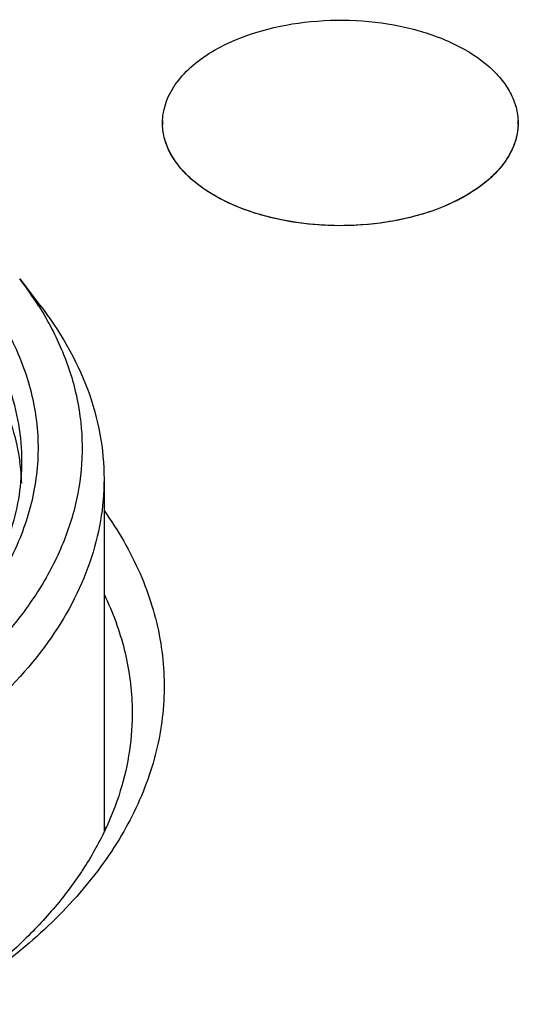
# Model space of a CAD drawing. Header units: inches. Extents: x 0 to 34, y 0 to 22.
# Tile 49 of 88: x 27.617 to 27.796, y 17.476 to 17.829. Entities that reach past the tile are written whole.
import ezdxf

# ---------------------------------------------------------------- set-up
doc = ezdxf.new("R2010")
doc.units = ezdxf.units.IN
doc.header["$LTSCALE"] = 1.87
doc.header["$MEASUREMENT"] = 0
doc.layers.get('0').update_dxf_attribs({"linetype": 'CONTINUOUS'})
doc.layers.add('02___PRT_ALL_AXES', color=7, linetype='CONTINUOUS')

msp = doc.modelspace()

# ---------------------------------------------------------------- linework, layer by layer
at = {"color": 7, "linetype": 'CONTINUOUS'}
for p, q in [((27.6165885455, 17.7362890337), (27.6237763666, 17.7270100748)), ((27.6469354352, 17.6643625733), (27.6469354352, 17.5377297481))]:
    msp.add_line(p, q, dxfattribs=at)
for centre, radius, start, end in [((27.5170497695, 17.659103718), 0.1259584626, 32.3599532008, 37.7910650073), ((27.5378370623, 17.6593732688), 0.0795722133, 2.4828139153, 8.0417201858), ((27.5428249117, 17.4827315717), 0.118739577, 28.1372286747, 28.6336835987)]:
    msp.add_arc(centre, radius, start, end, dxfattribs=at)
for points, knots in [([(27.6867187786, 17.8184825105), (27.6914019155, 17.821186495), (27.7019954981, 17.8255749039), (27.719266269, 17.8290839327), (27.7375565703, 17.8296697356), (27.7554018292, 17.8272753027), (27.7713828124, 17.8220978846), (27.7825816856, 17.8154975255), (27.7892589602, 17.8090835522), (27.7928740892, 17.8040741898), (27.7951975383, 17.7987768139), (27.7958363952, 17.7950827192), (27.7959137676, 17.7932747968)], [0, 0, 0, 0, 0.1281656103, 0.2691323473, 0.4157534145, 0.5598637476, 0.6937398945, 0.8116480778, 0.8640168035, 0.9122280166, 0.9571120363, 1, 1, 1, 1]), ([(27.6680000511, 17.7932747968), (27.6681014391, 17.7956438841), (27.6691599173, 17.8005499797), (27.6730578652, 17.8073504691), (27.6790373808, 17.8135136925), (27.683994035, 17.8169092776), (27.6867187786, 17.8184825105)], [0, 0, 0, 0, 0.2177684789, 0.4516149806, 0.711052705, 1, 1, 1, 1]), ([(27.77719504, 17.7662426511), (27.7724072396, 17.7634782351), (27.7615557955, 17.7590183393), (27.7438757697, 17.7555338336), (27.7251988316, 17.7550981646), (27.7070800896, 17.7577593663), (27.6910157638, 17.7632894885), (27.6799308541, 17.7702604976), (27.6735334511, 17.7769752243), (27.6702058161, 17.7821880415), (27.6682532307, 17.7876711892), (27.6679215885, 17.7914413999), (27.6680000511, 17.7932747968)], [0, 0, 0, 0, 0.1291876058, 0.2713961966, 0.4190704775, 0.5636308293, 0.6970710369, 0.8136762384, 0.8652395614, 0.9127118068, 0.9571192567, 1, 1, 1, 1]), ([(27.7959137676, 17.7932747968), (27.7960208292, 17.7907731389), (27.7952946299, 17.7855220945), (27.7915013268, 17.7781679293), (27.785316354, 17.7715298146), (27.7800864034, 17.7679120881), (27.77719504, 17.7662426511)], [0, 0, 0, 0, 0.2179197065, 0.4504340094, 0.7094303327, 1, 1, 1, 1]), ([(27.6051353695, 17.6223528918), (27.6094693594, 17.6284413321), (27.616791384, 17.641111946), (27.6230382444, 17.6617413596), (27.6238835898, 17.6827792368), (27.6192803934, 17.7035999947), (27.6094386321, 17.7236452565), (27.5946965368, 17.7424907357), (27.5754387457, 17.7597899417), (27.5604609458, 17.7696952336), (27.5523963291, 17.7743516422)], [0, 0, 0, 0, 0.1217400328, 0.2362950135, 0.3477787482, 0.4609027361, 0.5800536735, 0.7085367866, 0.8483047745, 1, 1, 1, 1]), ([(27.6174075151, 17.6706760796), (27.6174075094, 17.6751484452), (27.6166301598, 17.6841961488), (27.6119308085, 17.7023348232), (27.5998662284, 17.7245748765), (27.5773974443, 17.7481777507), (27.5585895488, 17.761131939), (27.5482205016, 17.7671188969)], [0, 0, 0, 0, 0.1081665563, 0.2183704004, 0.451375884, 0.710418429, 1, 1, 1, 1]), ([(27.5482205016, 17.7558683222), (27.5575701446, 17.7504699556), (27.5746914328, 17.7388733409), (27.5958020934, 17.7180837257), (27.6104180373, 17.6952482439), (27.6154784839, 17.6786401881), (27.6166267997, 17.6705049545)], [0, 0, 0, 0, 0.2867682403, 0.5464115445, 0.7817704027, 1, 1, 1, 1]), ([(27.6234471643, 17.7265212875), (27.6267350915, 17.721316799), (27.6323783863, 17.710612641), (27.6377347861, 17.6935773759), (27.6396365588, 17.676248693), (27.638036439, 17.6589090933), (27.6329742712, 17.6418348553), (27.6245557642, 17.6252747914), (27.6129333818, 17.6094464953), (27.6034836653, 17.5998301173), (27.5983314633, 17.5951859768)], [0, 0, 0, 0, 0.1259073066, 0.246090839, 0.363150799, 0.4800779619, 0.5998784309, 0.7252103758, 0.8581335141, 1, 1, 1, 1]), ([(27.6237760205, 17.7270099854), (27.6309551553, 17.7177411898), (27.6398441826, 17.7025567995), (27.6459271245, 17.6806755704), (27.6469354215, 17.6697525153), (27.6469352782, 17.6643625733)], [0, 0, 0, 0, 0.5183056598, 0.7617149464, 1, 1, 1, 1]), ([(27.602904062, 17.623620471), (27.6074821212, 17.6308116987), (27.614785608, 17.6459481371), (27.6174075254, 17.6626179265), (27.6174075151, 17.6706760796)], [0, 0, 0, 0, 0.5140703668, 1, 1, 1, 1]), ([(27.6469352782, 17.6643625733), (27.6469351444, 17.6593312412), (27.6460605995, 17.6491526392), (27.6407736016, 17.6287467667), (27.6272013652, 17.6037264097), (27.601923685, 17.5771732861), (27.5807648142, 17.5625997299), (27.5690996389, 17.5558644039)], [0, 0, 0, 0, 0.1081648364, 0.2183691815, 0.4513743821, 0.7104185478, 1, 1, 1, 1]), ([(27.6469685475, 17.6529769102), (27.6520124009, 17.64589938), (27.6605633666, 17.6311874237), (27.6680209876, 17.6072683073), (27.6693561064, 17.5828605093), (27.6645004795, 17.5586504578), (27.6536662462, 17.5352634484), (27.6372142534, 17.5131859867), (27.6155660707, 17.4928117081), (27.5986406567, 17.4810608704), (27.5895124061, 17.4755152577)], [0, 0, 0, 0, 0.122538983, 0.2379200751, 0.3500742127, 0.4635348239, 0.5825846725, 0.7105318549, 0.8494046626, 1, 1, 1, 1]), ([(27.6470764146, 17.6227147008), (27.6500845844, 17.6164439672), (27.6548654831, 17.6035201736), (27.6568243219, 17.5898610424), (27.6570398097, 17.583142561)], [0, 0, 0, 0, 0.5085181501, 1, 1, 1, 1]), ([(27.6570398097, 17.583142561), (27.6571960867, 17.5782701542), (27.6567255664, 17.5684177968), (27.653665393, 17.5537824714), (27.6482880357, 17.5393925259), (27.6406538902, 17.525378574), (27.630838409, 17.5118524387), (27.6145494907, 17.4941631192), (27.5999181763, 17.48265961), (27.5894025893, 17.4756757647)], [0, 0, 0, 0, 0.1103240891, 0.2221118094, 0.3370823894, 0.4567166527, 0.5821842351, 0.7143186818, 1, 1, 1, 1])]:
    msp.add_open_spline(points, degree=3, knots=knots, dxfattribs=at)
at = {"layer": '02___PRT_ALL_AXES', "color": 7, "linetype": 'CONTINUOUS'}
for p, q in [((27.7815484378, 17.7690254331), (27.77719504, 17.7662426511)), ((27.77719504, 17.7662426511), (27.7723754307, 17.7637290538))]:
    msp.add_line(p, q, dxfattribs=at)
for centre, radius, start, end in [((27.6893346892, 17.7923625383), 0.0213541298, 177.5515521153, 181.8192373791), ((27.7745791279, 17.792362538), 0.0213541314, 358.1807647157, 2.4484485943)]:
    msp.add_arc(centre, radius, start, end, dxfattribs=at)
for points, knots in [([(27.6867187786, 17.8184825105), (27.691401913, 17.8211864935), (27.7019955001, 17.8255748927), (27.719266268, 17.829083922), (27.7375565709, 17.8296697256), (27.7554018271, 17.8272753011), (27.7713828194, 17.8220978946), (27.782581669, 17.8154975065), (27.7892589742, 17.8090835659), (27.7928740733, 17.8040741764), (27.7951975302, 17.7987768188), (27.7958364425, 17.7950827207), (27.7959137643, 17.7932747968)], [0, 0, 0, 0, 0.1281655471, 0.2691323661, 0.4157533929, 0.5598637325, 0.6937399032, 0.8116480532, 0.8640168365, 0.9122279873, 0.9571120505, 1, 1, 1, 1]), ([(27.6680000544, 17.7932747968), (27.6681013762, 17.7956438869), (27.6691599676, 17.8005499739), (27.6730578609, 17.8073504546), (27.679037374, 17.8135136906), (27.6839940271, 17.816909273), (27.6867187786, 17.8184825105)], [0, 0, 0, 0, 0.2177685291, 0.4516149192, 0.7110518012, 1, 1, 1, 1]), ([(27.7723754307, 17.7637290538), (27.7675029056, 17.7614360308), (27.7568221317, 17.7578197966), (27.7398159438, 17.7552326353), (27.7222231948, 17.755379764), (27.7053451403, 17.7582582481), (27.690419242, 17.7636524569), (27.6800769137, 17.7702199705), (27.6739722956, 17.7764697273), (27.6706860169, 17.7813184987), (27.6685982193, 17.7864170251), (27.6680463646, 17.7899526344), (27.6679913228, 17.7916846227)], [0, 0, 0, 0, 0.1330738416, 0.2765199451, 0.4233397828, 0.5659867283, 0.6975956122, 0.813337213, 0.8648983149, 0.9125677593, 0.9571784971, 1, 1, 1, 1]), ([(27.7959224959, 17.7916846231), (27.7958568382, 17.7896185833), (27.7950866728, 17.7853678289), (27.792148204, 17.7793452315), (27.7875588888, 17.7737481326), (27.7836858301, 17.7705395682), (27.7815484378, 17.7690254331)], [0, 0, 0, 0, 0.2234142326, 0.4595547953, 0.7168945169, 1, 1, 1, 1])]:
    msp.add_open_spline(points, degree=3, knots=knots, dxfattribs=at)

doc.saveas('drawing.dxf')
